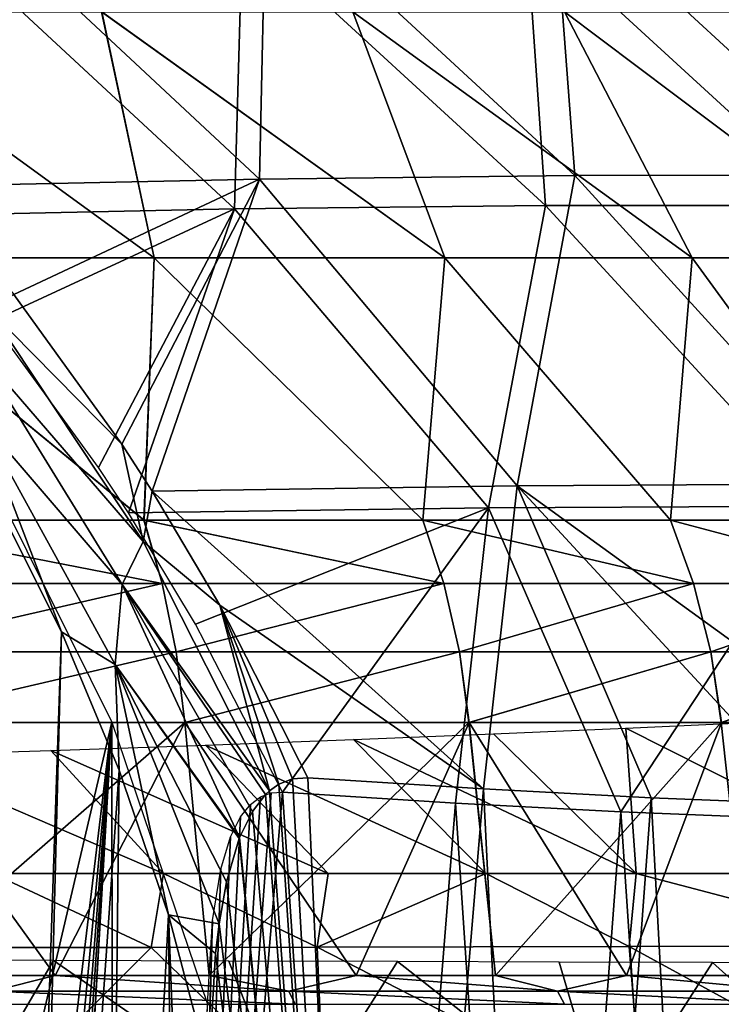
# Model space of a CAD drawing. Header units: millimetres. Extents: x -148 to 148, y -42 to 96.
# Tile 114 of 132: x 69 to 94, y 9 to 43. Entities that reach past the tile are written whole.
import ezdxf

# ---------------------------------------------------------------- set-up
doc = ezdxf.new("R2010")
doc.units = ezdxf.units.MM
doc.header["$LTSCALE"] = 127.314815
for name, color, linetype in [('126', 7, 'CONTINUOUS'), ('127', 7, 'CONTINUOUS'), ('128', 7, 'CONTINUOUS'), ('129', 7, 'CONTINUOUS'), ('131', 7, 'CONTINUOUS'), ('132', 7, 'CONTINUOUS'), ('141', 7, 'CONTINUOUS'), ('152', 7, 'CONTINUOUS'), ('153', 7, 'CONTINUOUS'), ('160', 7, 'CONTINUOUS'), ('164', 7, 'CONTINUOUS'), ('167', 7, 'CONTINUOUS'), ('181', 7, 'CONTINUOUS'), ('186', 7, 'CONTINUOUS'), ('187', 7, 'CONTINUOUS'), ('224', 7, 'CONTINUOUS'), ('225', 7, 'CONTINUOUS'), ('232', 7, 'CONTINUOUS')]:
    doc.layers.add(name, color=color, linetype=linetype)

msp = doc.modelspace()

# ---------------------------------------------------------------- linework, layer by layer
at = {"layer": '126', "color": 7, "linetype": 'Continuous'}
for points in [[(62.295, 43.759, -81.184), (72.358, 43.759, -72.358), (74.197, 35.119, -81.038), (62.295, 43.759, -81.184)], [(62.634, 35.119, -90.274), (62.295, 43.759, -81.184), (74.197, 35.119, -81.038), (62.634, 35.119, -90.274)], [(72.358, 43.759, -72.358), (81.184, 43.759, -62.295), (84.415, 35.119, -70.332), (72.358, 43.759, -72.358)], [(74.197, 35.119, -81.038), (72.358, 43.759, -72.358), (84.415, 35.119, -70.332), (74.197, 35.119, -81.038)], [(84.415, 35.119, -70.332), (81.184, 43.759, -62.295), (93.1, 35.119, -58.35), (84.415, 35.119, -70.332)], [(81.184, 43.759, -62.295), (88.62, 43.759, -51.165), (93.1, 35.119, -58.35), (81.184, 43.759, -62.295)], [(93.1, 35.119, -58.35), (88.62, 43.759, -51.165), (100.097, 35.119, -45.31), (93.1, 35.119, -58.35)], [(88.62, 43.759, -51.165), (94.541, 43.759, -39.16), (100.097, 35.119, -45.31), (88.62, 43.759, -51.165)], [(62.634, 35.119, -90.274), (74.197, 35.119, -81.038), (73.843, 25.914, -89.852), (62.634, 35.119, -90.274)], [(63.079, 25.914, -97.71), (62.634, 35.119, -90.274), (73.843, 25.914, -89.852), (63.079, 25.914, -97.71)], [(73.843, 25.914, -89.852), (74.197, 35.119, -81.038), (83.638, 25.914, -80.814), (73.843, 25.914, -89.852)], [(74.197, 35.119, -81.038), (84.415, 35.119, -70.332), (83.638, 25.914, -80.814), (74.197, 35.119, -81.038)], [(83.638, 25.914, -80.814), (84.415, 35.119, -70.332), (92.334, 25.914, -70.715), (83.638, 25.914, -80.814)], [(84.415, 35.119, -70.332), (93.1, 35.119, -58.35), (92.334, 25.914, -70.715), (84.415, 35.119, -70.332)], [(92.334, 25.914, -70.715), (93.1, 35.119, -58.35), (99.818, 25.914, -59.687), (92.334, 25.914, -70.715)], [(93.1, 35.119, -58.35), (100.097, 35.119, -45.31), (99.818, 25.914, -59.687), (93.1, 35.119, -58.35)]]:
    msp.add_3dface(points, dxfattribs=at)
at = {"layer": '127', "color": 7, "linetype": 'Continuous'}
for points in [[(62.634, 35.119, 90.274), (74.197, 35.119, 81.038), (62.292, 43.764, 81.18), (62.634, 35.119, 90.274)], [(62.292, 43.764, 81.18), (74.197, 35.119, 81.038), (72.355, 43.764, 72.355), (62.292, 43.764, 81.18)], [(74.197, 35.119, 81.038), (84.415, 35.119, 70.332), (72.355, 43.764, 72.355), (74.197, 35.119, 81.038)], [(72.355, 43.764, 72.355), (84.415, 35.119, 70.332), (81.18, 43.764, 62.292), (72.355, 43.764, 72.355)], [(84.415, 35.119, 70.332), (93.1, 35.119, 58.35), (81.18, 43.764, 62.292), (84.415, 35.119, 70.332)], [(81.18, 43.764, 62.292), (93.1, 35.119, 58.35), (88.617, 43.764, 51.163), (81.18, 43.764, 62.292)], [(93.1, 35.119, 58.35), (100.097, 35.119, 45.31), (88.617, 43.764, 51.163), (93.1, 35.119, 58.35)], [(88.617, 43.764, 51.163), (100.097, 35.119, 45.31), (94.537, 43.764, 39.158), (88.617, 43.764, 51.163)], [(63.084, 25.914, 97.707), (73.848, 25.914, 89.849), (62.634, 35.119, 90.274), (63.084, 25.914, 97.707)], [(62.634, 35.119, 90.274), (73.848, 25.914, 89.849), (74.197, 35.119, 81.038), (62.634, 35.119, 90.274)], [(73.848, 25.914, 89.849), (83.641, 25.914, 80.811), (74.197, 35.119, 81.038), (73.848, 25.914, 89.849)], [(74.197, 35.119, 81.038), (83.641, 25.914, 80.811), (84.415, 35.119, 70.332), (74.197, 35.119, 81.038)], [(83.641, 25.914, 80.811), (92.336, 25.914, 70.713), (84.415, 35.119, 70.332), (83.641, 25.914, 80.811)], [(84.415, 35.119, 70.332), (92.336, 25.914, 70.713), (93.1, 35.119, 58.35), (84.415, 35.119, 70.332)], [(92.336, 25.914, 70.713), (99.819, 25.914, 59.686), (93.1, 35.119, 58.35), (92.336, 25.914, 70.713)], [(93.1, 35.119, 58.35), (99.819, 25.914, 59.686), (100.097, 35.119, 45.31), (93.1, 35.119, 58.35)]]:
    msp.add_3dface(points, dxfattribs=at)
at = {"layer": '128', "color": 7, "linetype": 'Continuous'}
for points in [[(75.277, 18.81, -91.549), (65.072, 9.921, -99.62), (64.305, 18.81, -99.563), (75.277, 18.81, -91.549)], [(76.139, 9.921, -91.44), (65.072, 9.921, -99.62), (75.277, 18.81, -91.549), (76.139, 9.921, -91.44)], [(85.26, 18.81, -82.333), (76.139, 9.921, -91.44), (75.277, 18.81, -91.549), (85.26, 18.81, -82.333)], [(86.188, 9.921, -82.037), (76.139, 9.921, -91.44), (85.26, 18.81, -82.333), (86.188, 9.921, -82.037)], [(94.122, 18.81, -72.034), (86.188, 9.921, -82.037), (85.26, 18.81, -82.333), (94.122, 18.81, -72.034)], [(95.084, 9.921, -71.537), (86.188, 9.921, -82.037), (94.122, 18.81, -72.034), (95.084, 9.921, -71.537)], [(101.748, 18.81, -60.789), (95.084, 9.921, -71.537), (94.122, 18.81, -72.034), (101.748, 18.81, -60.789)]]:
    msp.add_3dface(points, dxfattribs=at)
at = {"layer": '129', "color": 7, "linetype": 'Continuous'}
for points in [[(64.31, 18.81, 99.56), (70.724, 9.921, 95.69), (75.281, 18.81, 91.546), (64.31, 18.81, 99.56)], [(65.072, 9.921, 99.62), (70.724, 9.921, 95.69), (64.31, 18.81, 99.56), (65.072, 9.921, 99.62)], [(70.724, 9.921, 95.69), (76.139, 9.921, 91.44), (75.281, 18.81, 91.546), (70.724, 9.921, 95.69)], [(76.139, 9.921, 91.44), (81.3, 9.921, 86.884), (75.281, 18.81, 91.546), (76.139, 9.921, 91.44)], [(75.281, 18.81, 91.546), (81.3, 9.921, 86.884), (85.263, 18.81, 82.33), (75.281, 18.81, 91.546)], [(81.3, 9.921, 86.884), (86.188, 9.921, 82.037), (85.263, 18.81, 82.33), (81.3, 9.921, 86.884)], [(85.263, 18.81, 82.33), (90.788, 9.921, 76.916), (94.124, 18.81, 72.032), (85.263, 18.81, 82.33)], [(86.188, 9.921, 82.037), (90.788, 9.921, 76.916), (85.263, 18.81, 82.33), (86.188, 9.921, 82.037)], [(90.788, 9.921, 76.916), (95.084, 9.921, 71.537), (94.124, 18.81, 72.032), (90.788, 9.921, 76.916)]]:
    msp.add_3dface(points, dxfattribs=at)
at = {"layer": '131', "color": 7, "linetype": 'Continuous'}
for points in [[(63.084, 25.914, 97.707), (63.623, 23.684, 98.708), (74.485, 23.684, 90.792), (63.084, 25.914, 97.707)], [(73.848, 25.914, 89.849), (63.084, 25.914, 97.707), (74.485, 23.684, 90.792), (73.848, 25.914, 89.849)], [(73.848, 25.914, 89.849), (74.485, 23.684, 90.792), (84.371, 23.684, 81.687), (73.848, 25.914, 89.849)], [(83.641, 25.914, 80.811), (73.848, 25.914, 89.849), (84.371, 23.684, 81.687), (83.641, 25.914, 80.811)], [(83.641, 25.914, 80.811), (84.371, 23.684, 81.687), (93.152, 23.684, 71.512), (83.641, 25.914, 80.811)], [(92.336, 25.914, 70.713), (83.641, 25.914, 80.811), (93.152, 23.684, 71.512), (92.336, 25.914, 70.713)], [(92.336, 25.914, 70.713), (93.152, 23.684, 71.512), (100.713, 23.684, 60.4), (92.336, 25.914, 70.713)], [(99.819, 25.914, 59.686), (92.336, 25.914, 70.713), (100.713, 23.684, 60.4), (99.819, 25.914, 59.686)], [(63.623, 23.684, 98.708), (64.041, 21.291, 99.329), (74.485, 23.684, 90.792), (63.623, 23.684, 98.708)], [(64.041, 21.291, 99.329), (74.973, 21.291, 91.36), (74.485, 23.684, 90.792), (64.041, 21.291, 99.329)], [(74.485, 23.684, 90.792), (74.973, 21.291, 91.36), (84.371, 23.684, 81.687), (74.485, 23.684, 90.792)], [(74.973, 21.291, 91.36), (84.923, 21.291, 82.193), (84.371, 23.684, 81.687), (74.973, 21.291, 91.36)], [(84.371, 23.684, 81.687), (84.923, 21.291, 82.193), (93.152, 23.684, 71.512), (84.371, 23.684, 81.687)], [(84.923, 21.291, 82.193), (93.76, 21.291, 71.949), (93.152, 23.684, 71.512), (84.923, 21.291, 82.193)], [(93.152, 23.684, 71.512), (93.76, 21.291, 71.949), (100.713, 23.684, 60.4), (93.152, 23.684, 71.512)], [(93.76, 21.291, 71.949), (101.368, 21.291, 60.763), (100.713, 23.684, 60.4), (93.76, 21.291, 71.949)], [(64.041, 21.291, 99.329), (64.31, 18.81, 99.56), (74.973, 21.291, 91.36), (64.041, 21.291, 99.329)], [(64.31, 18.81, 99.56), (75.281, 18.81, 91.546), (74.973, 21.291, 91.36), (64.31, 18.81, 99.56)], [(74.973, 21.291, 91.36), (75.281, 18.81, 91.546), (84.923, 21.291, 82.193), (74.973, 21.291, 91.36)], [(75.281, 18.81, 91.546), (85.263, 18.81, 82.33), (84.923, 21.291, 82.193), (75.281, 18.81, 91.546)], [(84.923, 21.291, 82.193), (85.263, 18.81, 82.33), (93.76, 21.291, 71.949), (84.923, 21.291, 82.193)], [(85.263, 18.81, 82.33), (94.124, 18.81, 72.032), (93.76, 21.291, 71.949), (85.263, 18.81, 82.33)], [(93.76, 21.291, 71.949), (94.124, 18.81, 72.032), (101.368, 21.291, 60.763), (93.76, 21.291, 71.949)]]:
    msp.add_3dface(points, dxfattribs=at)
at = {"layer": '132', "color": 7, "linetype": 'Continuous'}
for points in [[(63.079, 25.914, -97.71), (73.843, 25.914, -89.852), (74.485, 23.684, -90.792), (63.079, 25.914, -97.71)], [(63.623, 23.684, -98.708), (63.079, 25.914, -97.71), (74.485, 23.684, -90.792), (63.623, 23.684, -98.708)], [(74.485, 23.684, -90.792), (73.843, 25.914, -89.852), (84.371, 23.684, -81.687), (74.485, 23.684, -90.792)], [(73.843, 25.914, -89.852), (83.638, 25.914, -80.814), (84.371, 23.684, -81.687), (73.843, 25.914, -89.852)], [(84.371, 23.684, -81.687), (83.638, 25.914, -80.814), (93.152, 23.684, -71.512), (84.371, 23.684, -81.687)], [(83.638, 25.914, -80.814), (92.334, 25.914, -70.715), (93.152, 23.684, -71.512), (83.638, 25.914, -80.814)], [(93.152, 23.684, -71.512), (92.334, 25.914, -70.715), (100.713, 23.684, -60.4), (93.152, 23.684, -71.512)], [(92.334, 25.914, -70.715), (99.818, 25.914, -59.687), (100.713, 23.684, -60.4), (92.334, 25.914, -70.715)], [(63.623, 23.684, -98.708), (74.485, 23.684, -90.792), (64.041, 21.291, -99.329), (63.623, 23.684, -98.708)], [(64.041, 21.291, -99.329), (74.485, 23.684, -90.792), (74.973, 21.291, -91.36), (64.041, 21.291, -99.329)], [(74.485, 23.684, -90.792), (84.371, 23.684, -81.687), (74.973, 21.291, -91.36), (74.485, 23.684, -90.792)], [(74.973, 21.291, -91.36), (84.371, 23.684, -81.687), (84.923, 21.291, -82.193), (74.973, 21.291, -91.36)], [(84.371, 23.684, -81.687), (93.152, 23.684, -71.512), (84.923, 21.291, -82.193), (84.371, 23.684, -81.687)], [(84.923, 21.291, -82.193), (93.152, 23.684, -71.512), (93.76, 21.291, -71.949), (84.923, 21.291, -82.193)], [(93.152, 23.684, -71.512), (100.713, 23.684, -60.4), (93.76, 21.291, -71.949), (93.152, 23.684, -71.512)], [(93.76, 21.291, -71.949), (100.713, 23.684, -60.4), (101.368, 21.291, -60.763), (93.76, 21.291, -71.949)], [(64.305, 18.81, -99.563), (64.041, 21.291, -99.329), (74.973, 21.291, -91.36), (64.305, 18.81, -99.563)], [(75.277, 18.81, -91.549), (64.305, 18.81, -99.563), (74.973, 21.291, -91.36), (75.277, 18.81, -91.549)], [(75.277, 18.81, -91.549), (74.973, 21.291, -91.36), (84.923, 21.291, -82.193), (75.277, 18.81, -91.549)], [(85.26, 18.81, -82.333), (75.277, 18.81, -91.549), (84.923, 21.291, -82.193), (85.26, 18.81, -82.333)], [(85.26, 18.81, -82.333), (84.923, 21.291, -82.193), (93.76, 21.291, -71.949), (85.26, 18.81, -82.333)], [(94.122, 18.81, -72.034), (85.26, 18.81, -82.333), (93.76, 21.291, -71.949), (94.122, 18.81, -72.034)], [(94.122, 18.81, -72.034), (93.76, 21.291, -71.949), (101.368, 21.291, -60.763), (94.122, 18.81, -72.034)], [(101.748, 18.81, -60.789), (94.122, 18.81, -72.034), (101.368, 21.291, -60.763), (101.748, 18.81, -60.789)]]:
    msp.add_3dface(points, dxfattribs=at)
at = {"layer": '141', "color": 7, "linetype": 'Continuous'}
for points in [[(70.724, 9.921, 95.69), (65.072, 9.921, 99.62), (68.526, 9.372, 97.442), (70.724, 9.921, 95.69)], [(78.937, 9.372, 89.217), (70.724, 9.921, 95.69), (68.526, 9.372, 97.442), (78.937, 9.372, 89.217)], [(76.139, 9.921, 91.44), (70.724, 9.921, 95.69), (78.937, 9.372, 89.217), (76.139, 9.921, 91.44)], [(81.3, 9.921, 86.884), (76.139, 9.921, 91.44), (78.937, 9.372, 89.217), (81.3, 9.921, 86.884)], [(88.369, 9.372, 79.886), (81.3, 9.921, 86.884), (78.937, 9.372, 89.217), (88.369, 9.372, 79.886)], [(86.188, 9.921, 82.037), (81.3, 9.921, 86.884), (88.369, 9.372, 79.886), (86.188, 9.921, 82.037)], [(90.788, 9.921, 76.916), (86.188, 9.921, 82.037), (88.369, 9.372, 79.886), (90.788, 9.921, 76.916)], [(96.705, 9.372, 69.563), (90.788, 9.921, 76.916), (88.369, 9.372, 79.886), (96.705, 9.372, 69.563)], [(95.084, 9.921, 71.537), (90.788, 9.921, 76.916), (96.705, 9.372, 69.563), (95.084, 9.921, 71.537)], [(79.156, 8.912, 89.465), (68.526, 9.372, 97.442), (68.716, 8.912, 97.712), (79.156, 8.912, 89.465)], [(78.937, 9.372, 89.217), (68.526, 9.372, 97.442), (79.156, 8.912, 89.465), (78.937, 9.372, 89.217)], [(88.614, 8.912, 80.107), (78.937, 9.372, 89.217), (79.156, 8.912, 89.465), (88.614, 8.912, 80.107)], [(88.369, 9.372, 79.886), (78.937, 9.372, 89.217), (88.614, 8.912, 80.107), (88.369, 9.372, 79.886)], [(96.973, 8.912, 69.756), (88.369, 9.372, 79.886), (88.614, 8.912, 80.107), (96.973, 8.912, 69.756)], [(96.705, 9.372, 69.563), (88.369, 9.372, 79.886), (96.973, 8.912, 69.756), (96.705, 9.372, 69.563)]]:
    msp.add_3dface(points, dxfattribs=at)
at = {"layer": '152', "color": 40, "linetype": 'Continuous', "true_color": 0xfaa000}
for points in [[(74.099, 10.912, -106.751), (68.162, 4.99, -111.61), (68.07, 10.903, -110.24), (74.099, 10.912, -106.751)], [(80.185, 5.031, -104.437), (68.162, 4.99, -111.61), (74.099, 10.912, -106.751), (80.185, 5.031, -104.437)], [(79.928, 10.921, -102.97), (80.185, 5.031, -104.437), (74.099, 10.912, -106.751), (79.928, 10.921, -102.97)], [(90.884, 10.938, -94.608), (91.36, 5.072, -96.149), (79.928, 10.921, -102.97), (90.884, 10.938, -94.608)], [(91.36, 5.072, -96.149), (80.185, 5.031, -104.437), (79.928, 10.921, -102.97), (91.36, 5.072, -96.149)], [(100.838, 10.955, -85.249), (101.569, 5.113, -86.834), (90.884, 10.938, -94.608), (100.838, 10.955, -85.249)], [(101.569, 5.113, -86.834), (91.36, 5.072, -96.149), (90.884, 10.938, -94.608), (101.569, 5.113, -86.834)]]:
    msp.add_3dface(points, dxfattribs=at)
at = {"layer": '153', "color": 40, "linetype": 'Continuous', "true_color": 0xfaa000}
for points in [[(74.099, 10.912, -106.751), (68.07, 10.903, -110.24), (68.523, 13.5, -109.282), (74.099, 10.912, -106.751)], [(74.53, 13.5, -105.719), (74.099, 10.912, -106.751), (68.523, 13.5, -109.282), (74.53, 13.5, -105.719)], [(79.928, 10.921, -102.97), (74.099, 10.912, -106.751), (74.53, 13.5, -105.719), (79.928, 10.921, -102.97)], [(80.311, 13.5, -101.874), (79.928, 10.921, -102.97), (74.53, 13.5, -105.719), (80.311, 13.5, -101.874)], [(85.85, 13.5, -97.764), (79.928, 10.921, -102.97), (80.311, 13.5, -101.874), (85.85, 13.5, -97.764)], [(90.884, 10.938, -94.608), (79.928, 10.921, -102.97), (85.85, 13.5, -97.764), (90.884, 10.938, -94.608)], [(91.135, 13.5, -93.402), (90.884, 10.938, -94.608), (85.85, 13.5, -97.764), (91.135, 13.5, -93.402)], [(100.838, 10.955, -85.249), (90.884, 10.938, -94.608), (91.135, 13.5, -93.402), (100.838, 10.955, -85.249)], [(100.894, 13.5, -83.982), (100.838, 10.955, -85.249), (91.135, 13.5, -93.402), (100.894, 13.5, -83.982)]]:
    msp.add_3dface(points, dxfattribs=at)
at = {"layer": '160', "color": 40, "linetype": 'Continuous', "true_color": 0xfaa000}
for points in [[(95.11, 18.805, -73.417), (100.894, 13.5, -83.982), (90.764, 18.607, -78.727), (95.11, 18.805, -73.417)], [(86.121, 18.407, -83.781), (91.135, 13.5, -93.402), (81.198, 18.209, -88.561), (86.121, 18.407, -83.781)], [(90.764, 18.607, -78.727), (91.135, 13.5, -93.402), (86.121, 18.407, -83.781), (90.764, 18.607, -78.727)], [(100.894, 13.5, -83.982), (91.135, 13.5, -93.402), (90.764, 18.607, -78.727), (100.894, 13.5, -83.982)], [(76.01, 18.015, -93.051), (80.311, 13.5, -101.874), (70.574, 17.827, -97.239), (76.01, 18.015, -93.051)], [(81.198, 18.209, -88.561), (85.85, 13.5, -97.764), (76.01, 18.015, -93.051), (81.198, 18.209, -88.561)], [(85.85, 13.5, -97.764), (80.311, 13.5, -101.874), (76.01, 18.015, -93.051), (85.85, 13.5, -97.764)], [(91.135, 13.5, -93.402), (85.85, 13.5, -97.764), (81.198, 18.209, -88.561), (91.135, 13.5, -93.402)], [(70.574, 17.827, -97.239), (74.53, 13.5, -105.719), (64.909, 17.648, -101.108), (70.574, 17.827, -97.239)], [(74.53, 13.5, -105.719), (68.523, 13.5, -109.282), (64.909, 17.648, -101.108), (74.53, 13.5, -105.719)], [(80.311, 13.5, -101.874), (74.53, 13.5, -105.719), (70.574, 17.827, -97.239), (80.311, 13.5, -101.874)]]:
    msp.add_3dface(points, dxfattribs=at)
at = {"layer": '164', "color": 40, "linetype": 'Continuous', "true_color": 0xfaa000}
for points in [[(78.125, 48.031, 88.433), (88.981, 38.019, 90.177), (88.219, 48.104, 79.629), (78.125, 48.031, 88.433)], [(88.219, 48.104, 79.629), (99.167, 38.027, 80.498), (97.426, 48.034, 70.022), (88.219, 48.104, 79.629)], [(88.981, 38.019, 90.177), (99.167, 38.027, 80.498), (88.219, 48.104, 79.629), (88.981, 38.019, 90.177)], [(66.118, 37.636, 106.646), (77.907, 37.888, 98.937), (67.26, 47.817, 96.33), (66.118, 37.636, 106.646)], [(67.26, 47.817, 96.33), (77.907, 37.888, 98.937), (78.125, 48.031, 88.433), (67.26, 47.817, 96.33)], [(77.907, 37.888, 98.937), (88.981, 38.019, 90.177), (78.125, 48.031, 88.433), (77.907, 37.888, 98.937)], [(66.118, 37.636, 106.646), (69.27, 33.842, 107.874), (77.907, 37.888, 98.937), (66.118, 37.636, 106.646)], [(69.27, 33.842, 107.874), (73.063, 28.577, 109.483), (77.907, 37.888, 98.937), (69.27, 33.842, 107.874)], [(73.063, 28.577, 109.483), (74.126, 26.935, 109.961), (77.907, 37.888, 98.937), (73.063, 28.577, 109.483)], [(74.126, 26.935, 109.961), (86.954, 27.115, 101.056), (77.907, 37.888, 98.937), (74.126, 26.935, 109.961)], [(77.907, 37.888, 98.937), (86.954, 27.115, 101.056), (88.981, 38.019, 90.177), (77.907, 37.888, 98.937)], [(86.954, 27.115, 101.056), (98.849, 27.187, 90.943), (88.981, 38.019, 90.177), (86.954, 27.115, 101.056)], [(88.981, 38.019, 90.177), (98.849, 27.187, 90.943), (99.167, 38.027, 80.498), (88.981, 38.019, 90.177)], [(86.954, 27.115, 101.056), (74.126, 26.935, 109.961), (85.767, 16.475, 108.725), (86.954, 27.115, 101.056)], [(91.664, 16.163, 104.556), (86.954, 27.115, 101.056), (85.767, 16.475, 108.725), (91.664, 16.163, 104.556)], [(98.849, 27.187, 90.943), (86.954, 27.115, 101.056), (102.597, 15.797, 95.513), (98.849, 27.187, 90.943)], [(102.597, 15.797, 95.513), (86.954, 27.115, 101.056), (97.279, 15.936, 100.144), (102.597, 15.797, 95.513)], [(97.279, 15.936, 100.144), (86.954, 27.115, 101.056), (91.664, 16.163, 104.556), (97.279, 15.936, 100.144)], [(85.767, 16.475, 108.725), (74.126, 26.935, 109.961), (76.508, 22.926, 111.08), (85.767, 16.475, 108.725)], [(79.596, 16.868, 112.636), (85.767, 16.475, 108.725), (76.508, 22.926, 111.08), (79.596, 16.868, 112.636)]]:
    msp.add_3dface(points, dxfattribs=at)
at = {"layer": '167', "color": 40, "linetype": 'Continuous', "true_color": 0xfaa000}
for points in [[(78.252, 16.407, 113.471), (81.76, -31.5, 114.784), (78.579, 16.638, 113.261), (78.252, 16.407, 113.471)], [(78.579, 16.638, 113.261), (81.76, -31.5, 114.784), (79.064, 16.828, 112.959), (78.579, 16.638, 113.261)], [(81.76, -31.5, 114.784), (79.596, 16.868, 112.636), (79.064, 16.828, 112.959), (81.76, -31.5, 114.784)], [(81.76, -31.5, 114.784), (85.767, 16.475, 108.725), (79.596, 16.868, 112.636), (81.76, -31.5, 114.784)], [(77.652, 15.688, 113.874), (81.76, -31.5, 114.784), (78.115, 16.281, 113.561), (77.652, 15.688, 113.874)], [(78.115, 16.281, 113.561), (81.76, -31.5, 114.784), (78.252, 16.407, 113.471), (78.115, 16.281, 113.561)], [(81.76, -31.5, 114.784), (88.132, -31.5, 110.666), (85.767, 16.475, 108.725), (81.76, -31.5, 114.784)], [(88.132, -31.5, 110.666), (91.664, 16.163, 104.556), (85.767, 16.475, 108.725), (88.132, -31.5, 110.666)], [(88.132, -31.5, 110.666), (94.236, -31.5, 106.267), (91.664, 16.163, 104.556), (88.132, -31.5, 110.666)], [(94.236, -31.5, 106.267), (97.279, 15.936, 100.144), (91.664, 16.163, 104.556), (94.236, -31.5, 106.267)], [(77.199, 14.767, 114.202), (81.76, -31.5, 114.784), (77.652, 15.688, 113.874), (77.199, 14.767, 114.202)], [(76.74, 13.208, 114.576), (81.76, -31.5, 114.784), (77.189, 14.739, 114.21), (76.74, 13.208, 114.576)], [(77.189, 14.739, 114.21), (81.76, -31.5, 114.784), (77.199, 14.767, 114.202), (77.189, 14.739, 114.21)], [(76.48, 11.738, 114.828), (81.76, -31.5, 114.784), (76.74, 13.208, 114.576), (76.48, 11.738, 114.828)], [(76.355, 10.702, 114.972), (81.76, -31.5, 114.784), (76.48, 11.738, 114.828), (76.355, 10.702, 114.972)], [(76.125, 6.698, 115.383), (81.76, -31.5, 114.784), (76.355, 10.702, 114.972), (76.125, 6.698, 115.383)]]:
    msp.add_3dface(points, dxfattribs=at)
at = {"layer": '181', "color": 40, "linetype": 'Continuous', "true_color": 0xfaa000}
for points in [[(64.265, 10.457, -110.051), (67.243, 4.614, -109.874), (70.66, 10.445, -106.543), (64.265, 10.457, -110.051)], [(67.243, 4.614, -109.874), (79.101, 4.626, -102.806), (70.66, 10.445, -106.543), (67.243, 4.614, -109.874)], [(70.66, 10.445, -106.543), (79.101, 4.626, -102.806), (76.83, 10.43, -102.715), (70.66, 10.445, -106.543)], [(76.83, 10.43, -102.715), (79.101, 4.626, -102.806), (82.753, 10.414, -98.585), (76.83, 10.43, -102.715)], [(79.101, 4.626, -102.806), (90.122, 4.634, -94.64), (82.753, 10.414, -98.585), (79.101, 4.626, -102.806)], [(82.753, 10.414, -98.585), (90.122, 4.634, -94.64), (88.423, 10.396, -94.157), (82.753, 10.414, -98.585)], [(88.423, 10.396, -94.157), (90.122, 4.634, -94.64), (93.811, 10.376, -89.459), (88.423, 10.396, -94.157)], [(90.122, 4.634, -94.64), (100.189, 4.638, -85.466), (93.811, 10.376, -89.459), (90.122, 4.634, -94.64)], [(93.811, 10.376, -89.459), (100.189, 4.638, -85.466), (98.92, 10.356, -84.489), (93.811, 10.376, -89.459)]]:
    msp.add_3dface(points, dxfattribs=at)
at = {"layer": '186', "color": 40, "linetype": 'Continuous', "true_color": 0xfaa000}
for points in [[(77.306, 46.734, 87.138), (77.026, 36.842, 97.461), (66.581, 46.53, 94.947), (77.306, 46.734, 87.138)], [(87.946, 36.966, 88.814), (77.026, 36.842, 97.461), (77.306, 46.734, 87.138), (87.946, 36.966, 88.814)], [(87.271, 46.8, 78.436), (87.946, 36.966, 88.814), (77.306, 46.734, 87.138), (87.271, 46.8, 78.436)], [(96.356, 46.724, 68.946), (97.99, 36.967, 79.263), (87.271, 46.8, 78.436), (96.356, 46.724, 68.946)], [(97.99, 36.967, 79.263), (87.946, 36.966, 88.814), (87.271, 46.8, 78.436), (97.99, 36.967, 79.263)], [(77.026, 36.842, 97.461), (65.401, 36.601, 105.075), (66.581, 46.53, 94.947), (77.026, 36.842, 97.461)], [(65.401, 36.601, 105.075), (77.026, 36.842, 97.461), (68.502, 32.906, 106.261), (65.401, 36.601, 105.075)], [(68.502, 32.906, 106.261), (77.026, 36.842, 97.461), (72.251, 27.765, 107.818), (68.502, 32.906, 106.261)], [(72.251, 27.765, 107.818), (77.026, 36.842, 97.461), (73.296, 26.172, 108.278), (72.251, 27.765, 107.818)], [(73.296, 26.172, 108.278), (77.026, 36.842, 97.461), (85.944, 26.342, 99.482), (73.296, 26.172, 108.278)], [(77.026, 36.842, 97.461), (87.946, 36.966, 88.814), (85.944, 26.342, 99.482), (77.026, 36.842, 97.461)], [(85.944, 26.342, 99.482), (87.946, 36.966, 88.814), (97.671, 26.406, 89.497), (85.944, 26.342, 99.482)], [(87.946, 36.966, 88.814), (97.99, 36.967, 79.263), (97.671, 26.406, 89.497), (87.946, 36.966, 88.814)], [(73.296, 26.172, 108.278), (85.944, 26.342, 99.482), (75.656, 22.256, 109.362), (73.296, 26.172, 108.278)], [(85.944, 26.342, 99.482), (78.712, 16.365, 110.866), (75.656, 22.256, 109.362), (85.944, 26.342, 99.482)], [(78.712, 16.365, 110.866), (85.944, 26.342, 99.482), (84.785, 15.976, 107.007), (78.712, 16.365, 110.866)], [(84.785, 15.976, 107.007), (85.944, 26.342, 99.482), (90.59, 15.667, 102.895), (84.785, 15.976, 107.007)], [(85.944, 26.342, 99.482), (97.671, 26.406, 89.497), (90.59, 15.667, 102.895), (85.944, 26.342, 99.482)], [(90.59, 15.667, 102.895), (97.671, 26.406, 89.497), (96.116, 15.443, 98.545), (90.59, 15.667, 102.895)]]:
    msp.add_3dface(points, dxfattribs=at)
at = {"layer": '187', "color": 40, "linetype": 'Continuous', "true_color": 0xfaa000}
for points in [[(78.712, 16.365, 110.866), (75.213, -25.154, 115.83), (78.308, 16.336, 111.112), (78.712, 16.365, 110.866)], [(75.213, -25.154, 115.83), (78.712, 16.365, 110.866), (81.497, -25.154, 112.136), (75.213, -25.154, 115.83)], [(78.308, 16.336, 111.112), (75.213, -25.154, 115.83), (77.94, 16.194, 111.342), (78.308, 16.336, 111.112)], [(78.712, 16.365, 110.866), (84.785, 15.976, 107.007), (81.497, -25.154, 112.136), (78.712, 16.365, 110.866)], [(77.94, 16.194, 111.342), (75.213, -25.154, 115.83), (77.589, 15.928, 111.57), (77.94, 16.194, 111.342)], [(77.589, 15.928, 111.57), (75.213, -25.154, 115.83), (77.239, 15.49, 111.807), (77.589, 15.928, 111.57)], [(81.497, -25.154, 112.136), (84.785, 15.976, 107.007), (87.543, -25.154, 108.169), (81.497, -25.154, 112.136)], [(84.785, 15.976, 107.007), (90.59, 15.667, 102.895), (87.543, -25.154, 108.169), (84.785, 15.976, 107.007)], [(87.543, -25.154, 108.169), (90.59, 15.667, 102.895), (93.338, -25.154, 103.943), (87.543, -25.154, 108.169)], [(90.59, 15.667, 102.895), (96.116, 15.443, 98.545), (93.338, -25.154, 103.943), (90.59, 15.667, 102.895)], [(77.239, 15.49, 111.807), (75.213, -25.154, 115.83), (76.887, 14.788, 112.064), (77.239, 15.49, 111.807)], [(93.338, -25.154, 103.943), (96.116, 15.443, 98.545), (98.87, -25.154, 99.474), (93.338, -25.154, 103.943)], [(76.887, 14.788, 112.064), (75.213, -25.154, 115.83), (76.544, 13.658, 112.344), (76.887, 14.788, 112.064)], [(76.544, 13.658, 112.344), (75.213, -25.154, 115.83), (76.251, 11.852, 112.641), (76.544, 13.658, 112.344)], [(75.213, -25.154, 115.83), (75.648, -8.092, 114.39), (76.251, 11.852, 112.641), (75.213, -25.154, 115.83)], [(76.072, 8.912, 112.952), (76.251, 11.852, 112.641), (75.648, -8.092, 114.39), (76.072, 8.912, 112.952)]]:
    msp.add_3dface(points, dxfattribs=at)
at = {"layer": '224', "color": 40, "linetype": 'Continuous', "true_color": 0xfaa000}
for points in [[(70.946, 21.987, 111.782), (68.624, 26.595, 110.488), (69.395, -24.106, 115.506), (70.946, 21.987, 111.782)], [(69.561, -31.5, 116.263), (70.946, 21.987, 111.782), (69.395, -24.106, 115.506), (69.561, -31.5, 116.263)], [(70.946, 21.987, 111.782), (69.561, -31.5, 116.263), (72.974, 17.139, 113.041), (70.946, 21.987, 111.782)], [(69.561, -31.5, 116.263), (72.424, -31.5, 117.418), (72.974, 17.139, 113.041), (69.561, -31.5, 116.263)], [(72.974, 17.139, 113.041), (72.424, -31.5, 117.418), (74.702, 12.049, 114.246), (72.974, 17.139, 113.041)], [(72.424, -31.5, 117.418), (75.133, -31.5, 118.603), (74.702, 12.049, 114.246), (72.424, -31.5, 117.418)], [(76.125, 6.698, 115.383), (74.702, 12.049, 114.246), (75.635, -12.367, 116.993), (76.125, 6.698, 115.383)], [(75.133, -31.5, 118.603), (75.635, -12.367, 116.993), (74.702, 12.049, 114.246), (75.133, -31.5, 118.603)]]:
    msp.add_3dface(points, dxfattribs=at)
at = {"layer": '225', "color": 40, "linetype": 'Continuous', "true_color": 0xfaa000}
for points in [[(72.72, 18.825, 110.616), (68.793, 2.084, 110.695), (68.219, 27.856, 108.097), (72.72, 18.825, 110.616)], [(69.582, -7.305, 111.859), (68.793, 2.084, 110.695), (72.72, 18.825, 110.616), (69.582, -7.305, 111.859)], [(69.786, -12.048, 112.379), (69.582, -7.305, 111.859), (72.72, 18.825, 110.616), (69.786, -12.048, 112.379)], [(69.931, -16.825, 112.88), (69.786, -12.048, 112.379), (72.72, 18.825, 110.616), (69.931, -16.825, 112.88)], [(70.03, -21.001, 113.309), (69.931, -16.825, 112.88), (72.72, 18.825, 110.616), (70.03, -21.001, 113.309)], [(70.128, -25.155, 113.735), (70.03, -21.001, 113.309), (72.72, 18.825, 110.616), (70.128, -25.155, 113.735)], [(70.138, -25.155, 113.739), (70.128, -25.155, 113.735), (72.72, 18.825, 110.616), (70.138, -25.155, 113.739)], [(70.147, -25.155, 113.743), (70.138, -25.155, 113.739), (72.72, 18.825, 110.616), (70.147, -25.155, 113.743)], [(72.767, -25.155, 114.785), (70.147, -25.155, 113.743), (72.72, 18.825, 110.616), (72.767, -25.155, 114.785)], [(76.072, 8.912, 112.952), (72.767, -25.155, 114.785), (72.72, 18.825, 110.616), (76.072, 8.912, 112.952)]]:
    msp.add_3dface(points, dxfattribs=at)
at = {"layer": '232', "color": 40, "linetype": 'Continuous', "true_color": 0xfaa000}
for points in [[(73.063, 28.577, 109.483), (69.27, 33.842, 107.874), (68.409, 33.304, 108.582), (73.063, 28.577, 109.483)], [(73.81, 25.167, 111.088), (68.409, 33.304, 108.582), (67.958, 31.937, 109.248), (73.81, 25.167, 111.088)], [(73.81, 25.167, 111.088), (73.063, 28.577, 109.483), (68.409, 33.304, 108.582), (73.81, 25.167, 111.088)], [(73.079, 23.657, 111.793), (73.81, 25.167, 111.088), (67.958, 31.937, 109.248), (73.079, 23.657, 111.793)], [(73.079, 23.657, 111.793), (67.958, 31.937, 109.248), (68.079, 29.476, 109.926), (73.079, 23.657, 111.793)], [(68.624, 26.595, 110.488), (70.946, 21.987, 111.782), (68.079, 29.476, 109.926), (68.624, 26.595, 110.488)], [(72.835, 20.848, 112.479), (73.079, 23.657, 111.793), (68.079, 29.476, 109.926), (72.835, 20.848, 112.479)], [(70.946, 21.987, 111.782), (72.835, 20.848, 112.479), (68.079, 29.476, 109.926), (70.946, 21.987, 111.782)], [(74.126, 26.935, 109.961), (73.063, 28.577, 109.483), (73.81, 25.167, 111.088), (74.126, 26.935, 109.961)], [(76.508, 22.926, 111.08), (74.126, 26.935, 109.961), (73.81, 25.167, 111.088), (76.508, 22.926, 111.08)], [(78.252, 16.407, 113.471), (73.81, 25.167, 111.088), (73.079, 23.657, 111.793), (78.252, 16.407, 113.471)], [(78.252, 16.407, 113.471), (76.508, 22.926, 111.08), (73.81, 25.167, 111.088), (78.252, 16.407, 113.471)], [(77.199, 14.767, 114.202), (73.079, 23.657, 111.793), (72.835, 20.848, 112.479), (77.199, 14.767, 114.202)], [(78.115, 16.281, 113.561), (78.252, 16.407, 113.471), (73.079, 23.657, 111.793), (78.115, 16.281, 113.561)], [(77.652, 15.688, 113.874), (78.115, 16.281, 113.561), (73.079, 23.657, 111.793), (77.652, 15.688, 113.874)], [(77.199, 14.767, 114.202), (77.652, 15.688, 113.874), (73.079, 23.657, 111.793), (77.199, 14.767, 114.202)], [(79.596, 16.868, 112.636), (76.508, 22.926, 111.08), (79.064, 16.828, 112.959), (79.596, 16.868, 112.636)], [(76.508, 22.926, 111.08), (78.579, 16.638, 113.261), (79.064, 16.828, 112.959), (76.508, 22.926, 111.08)], [(76.508, 22.926, 111.08), (78.252, 16.407, 113.471), (78.579, 16.638, 113.261), (76.508, 22.926, 111.08)], [(70.946, 21.987, 111.782), (72.974, 17.139, 113.041), (72.835, 20.848, 112.479), (70.946, 21.987, 111.782)], [(72.974, 17.139, 113.041), (74.702, 12.049, 114.246), (72.835, 20.848, 112.479), (72.974, 17.139, 113.041)], [(77.189, 14.739, 114.21), (77.199, 14.767, 114.202), (72.835, 20.848, 112.479), (77.189, 14.739, 114.21)], [(76.74, 13.208, 114.576), (77.189, 14.739, 114.21), (72.835, 20.848, 112.479), (76.74, 13.208, 114.576)], [(74.702, 12.049, 114.246), (76.48, 11.738, 114.828), (72.835, 20.848, 112.479), (74.702, 12.049, 114.246)], [(76.48, 11.738, 114.828), (76.74, 13.208, 114.576), (72.835, 20.848, 112.479), (76.48, 11.738, 114.828)], [(76.355, 10.702, 114.972), (76.48, 11.738, 114.828), (74.702, 12.049, 114.246), (76.355, 10.702, 114.972)], [(76.125, 6.698, 115.383), (76.355, 10.702, 114.972), (74.702, 12.049, 114.246), (76.125, 6.698, 115.383)]]:
    msp.add_3dface(points, dxfattribs=at)

doc.saveas('drawing.dxf')
